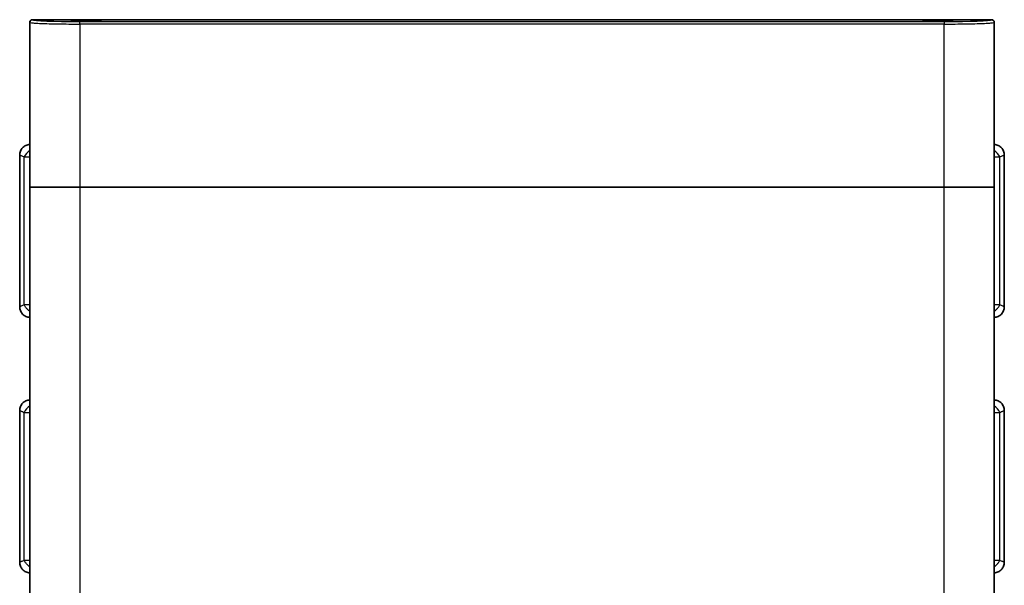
# Model space of a CAD drawing. Header units: millimetres. Extents: x 337 to 2741, y 389 to 1833.
# Tile 6 of 24: x 1042 to 1435, y 872 to 1098. Entities that reach past the tile are written whole.
import ezdxf

# ---------------------------------------------------------------- set-up
doc = ezdxf.new("R2010")
doc.units = ezdxf.units.MM
doc.header["$LTSCALE"] = 5
doc.layers.add('0_CWD_4', color=7, linetype='Continuous', lineweight=25)
doc.layers.add('0_CWD_Line_035', color=7, linetype='Continuous', lineweight=35)

msp = doc.modelspace()

# ---------------------------------------------------------------- linework, layer by layer
at = {"layer": '0_CWD_4'}
for p, q in [((1045.78, 1096.72), (1045.85, 1096.63)), ((1045.84, 1030.9), (1045.85, 1096.63)), ((1046.79, 1097.72), (1046.84, 1097.63)), ((1051.28, 1097.22), (1051.28, 1097.22)), ((1058.28, 1097.04), (1058.28, 1097.04)), ((1065.78, 1096.98), (1410.78, 1096.98)), ((1065.78, 1095.99), (1065.78, 1096.98)), ((1410.78, 1096.98), (1410.78, 1095.99)), ((1429.72, 1097.63), (1429.77, 1097.72)), ((1430.71, 1096.63), (1430.78, 1096.72)), ((1430.71, 1096.63), (1430.72, 1030.9)), ((1045.85, 1094.51), (1045.85, 1094.51)), ((1065.78, 1095.99), (1065.78, 1030.9)), ((1410.78, 1095.99), (1065.78, 1095.99)), ((1410.78, 1030.9), (1410.78, 1095.99)), ((1430.71, 1094.51), (1430.71, 1094.51)), ((1043.61, 1042.95), (1045.78, 1042.95)), ((1043.61, 983.87), (1043.61, 1042.95)), ((1430.78, 1042.95), (1432.95, 1042.95)), ((1432.95, 983.87), (1432.95, 1042.95)), ((1045.84, 748.24), (1045.84, 1030.9)), ((1065.78, 1030.9), (1065.78, 748.24)), ((1410.78, 748.24), (1410.78, 1030.9)), ((1430.72, 1030.9), (1430.72, 748.24)), ((1045.78, 983.87), (1043.61, 983.87)), ((1432.95, 983.87), (1430.78, 983.87)), ((1043.61, 940.95), (1045.78, 940.95)), ((1043.61, 881.87), (1043.61, 940.95)), ((1430.78, 940.95), (1432.95, 940.95)), ((1432.95, 881.87), (1432.95, 940.95)), ((1045.78, 881.87), (1043.61, 881.87)), ((1432.95, 881.87), (1430.78, 881.87))]:
    msp.add_line(p, q, dxfattribs=at)
for centre, major_axis, ratio, start_param, end_param in [((1046.85, 1096.63), (0.8, 0.6), 0.999049, 0.933809, 2.49772), ((1065.79, 1097.65), (-18.94, 0), 0.034903, 0.024121, 1.570368), ((1410.77, 1097.65), (18.94, 0), 0.034899, 4.712996, 6.259135), ((1046.74, 1042.95), (-2.97, -2.97), 0.62018, 4.436711, 5.267501), ((1429.82, 1042.95), (-2.97, 2.97), 0.620174, 4.157268, 4.988052), ((1046.74, 940.95), (-2.97, -2.97), 0.62018, 4.436711, 5.267501), ((1429.82, 940.95), (-2.97, 2.97), 0.620174, 4.157268, 4.988052)]:
    msp.add_ellipse(centre, major_axis=major_axis, ratio=ratio, start_param=start_param, end_param=end_param, dxfattribs=at)
for points, knots in [([(1045.85, 1096.63), (1045.88, 1096.58), (1046.08, 1096.53), (1046.44, 1096.49), (1046.8, 1096.44), (1047.31, 1096.39), (1047.97, 1096.35), (1048.63, 1096.31), (1049.44, 1096.26), (1050.37, 1096.23), (1051.3, 1096.19), (1052.36, 1096.16), (1053.52, 1096.13), (1054.67, 1096.1), (1055.93, 1096.07), (1057.26, 1096.05), (1058.58, 1096.03), (1059.98, 1096.01), (1061.41, 1096), (1062.85, 1095.99), (1064.31, 1095.99), (1065.78, 1095.99)], [0.0000104, 0.0000104, 0.0000104, 0.0000104, 0.1428571, 0.1428571, 0.1428571, 0.2857143, 0.2857143, 0.2857143, 0.4285714, 0.4285714, 0.4285714, 0.5714286, 0.5714286, 0.5714286, 0.7142857, 0.7142857, 0.7142857, 0.8571429, 0.8571429, 0.8571429, 1, 1, 1, 1]), ([(1410.78, 1095.99), (1412.25, 1095.99), (1413.71, 1095.99), (1415.15, 1096), (1416.58, 1096.01), (1417.97, 1096.03), (1419.3, 1096.05), (1420.63, 1096.07), (1421.88, 1096.1), (1423.04, 1096.13), (1424.2, 1096.16), (1425.26, 1096.19), (1426.19, 1096.23), (1427.12, 1096.26), (1427.93, 1096.31), (1428.59, 1096.35), (1429.25, 1096.39), (1429.76, 1096.44), (1430.12, 1096.49), (1430.48, 1096.53), (1430.68, 1096.58), (1430.71, 1096.63)], [0, 0, 0, 0, 0.1428571, 0.1428571, 0.1428571, 0.2857143, 0.2857143, 0.2857143, 0.4285714, 0.4285714, 0.4285714, 0.5714286, 0.5714286, 0.5714286, 0.7142857, 0.7142857, 0.7142857, 0.8571429, 0.8571429, 0.8571429, 1, 1, 1, 1]), ([(1429.72, 1097.63), (1429.85, 1097.63), (1429.98, 1097.6), (1430.1, 1097.55), (1430.22, 1097.5), (1430.33, 1097.43), (1430.42, 1097.34), (1430.51, 1097.24), (1430.59, 1097.13), (1430.64, 1097.01), (1430.69, 1096.89), (1430.71, 1096.76), (1430.71, 1096.63)], [0, 0, 0, 0, 0.25, 0.25, 0.25, 0.5, 0.5, 0.5, 0.75, 0.75, 0.75, 1, 1, 1, 1]), ([(1041.78, 1043.71), (1041.78, 1043.71), (1041.81, 1043.7), (1041.86, 1043.68), (1041.92, 1043.65), (1042.01, 1043.62), (1042.13, 1043.57), (1042.17, 1043.55), (1042.22, 1043.53), (1042.27, 1043.51), (1042.37, 1043.47), (1042.47, 1043.42), (1042.59, 1043.37), (1042.78, 1043.29), (1043.01, 1043.2), (1043.25, 1043.1), (1043.37, 1043.05), (1043.49, 1043), (1043.61, 1042.95)], [0, 0, 0, 0, 0.197206, 0.197206, 0.197206, 0.417981, 0.417981, 0.417981, 0.5, 0.5, 0.5, 0.647961, 0.647961, 0.647961, 0.88808, 0.88808, 0.88808, 1, 1, 1, 1]), ([(1432.95, 1042.95), (1433.07, 1043), (1433.19, 1043.05), (1433.31, 1043.1), (1433.55, 1043.2), (1433.78, 1043.29), (1433.97, 1043.37), (1434.09, 1043.42), (1434.19, 1043.47), (1434.29, 1043.51), (1434.34, 1043.53), (1434.39, 1043.55), (1434.43, 1043.57), (1434.55, 1043.62), (1434.64, 1043.65), (1434.7, 1043.68), (1434.75, 1043.7), (1434.78, 1043.71), (1434.78, 1043.71)], [0, 0, 0, 0, 0.11192, 0.11192, 0.11192, 0.352039, 0.352039, 0.352039, 0.5, 0.5, 0.5, 0.582019, 0.582019, 0.582019, 0.802794, 0.802794, 0.802794, 1, 1, 1, 1]), ([(1043.61, 983.87), (1043.49, 983.82), (1043.37, 983.77), (1043.25, 983.72), (1043.01, 983.62), (1042.78, 983.53), (1042.59, 983.45), (1042.47, 983.4), (1042.37, 983.35), (1042.27, 983.31), (1042.22, 983.29), (1042.17, 983.27), (1042.13, 983.25), (1042.01, 983.2), (1041.92, 983.17), (1041.86, 983.14), (1041.81, 983.12), (1041.78, 983.11), (1041.78, 983.11)], [0, 0, 0, 0, 0.11192, 0.11192, 0.11192, 0.35204, 0.35204, 0.35204, 0.5, 0.5, 0.5, 0.58202, 0.58202, 0.58202, 0.802795, 0.802795, 0.802795, 1, 1, 1, 1]), ([(1045.78, 981.29), (1045.47, 981.52), (1045.17, 981.78), (1044.9, 982.05), (1044.63, 982.33), (1044.37, 982.62), (1044.16, 982.93), (1043.94, 983.23), (1043.76, 983.55), (1043.61, 983.87)], [0, 0, 0, 0, 0.333333, 0.333333, 0.333333, 0.666667, 0.666667, 0.666667, 1, 1, 1, 1]), ([(1430.78, 981.29), (1431.08, 981.52), (1431.38, 981.77), (1431.65, 982.05), (1431.93, 982.32), (1432.18, 982.61), (1432.4, 982.92), (1432.62, 983.23), (1432.8, 983.55), (1432.95, 983.87)], [0, 0, 0, 0, 0.333333, 0.333333, 0.333333, 0.666667, 0.666667, 0.666667, 1, 1, 1, 1]), ([(1434.78, 983.11), (1434.78, 983.11), (1434.75, 983.12), (1434.7, 983.14), (1434.64, 983.17), (1434.55, 983.2), (1434.43, 983.25), (1434.39, 983.27), (1434.34, 983.29), (1434.29, 983.31), (1434.19, 983.35), (1434.09, 983.4), (1433.97, 983.45), (1433.78, 983.53), (1433.55, 983.62), (1433.31, 983.72), (1433.19, 983.77), (1433.07, 983.82), (1432.95, 983.87)], [0, 0, 0, 0, 0.197205, 0.197205, 0.197205, 0.41798, 0.41798, 0.41798, 0.5, 0.5, 0.5, 0.64796, 0.64796, 0.64796, 0.88808, 0.88808, 0.88808, 1, 1, 1, 1]), ([(1041.78, 941.71), (1041.78, 941.71), (1041.81, 941.7), (1041.86, 941.68), (1041.92, 941.65), (1042.01, 941.62), (1042.13, 941.57), (1042.17, 941.55), (1042.22, 941.53), (1042.27, 941.51), (1042.37, 941.47), (1042.47, 941.42), (1042.59, 941.37), (1042.78, 941.29), (1043.01, 941.2), (1043.25, 941.1), (1043.37, 941.05), (1043.49, 941), (1043.61, 940.95)], [0, 0, 0, 0, 0.197206, 0.197206, 0.197206, 0.417981, 0.417981, 0.417981, 0.5, 0.5, 0.5, 0.647961, 0.647961, 0.647961, 0.88808, 0.88808, 0.88808, 1, 1, 1, 1]), ([(1432.95, 940.95), (1433.07, 941), (1433.19, 941.05), (1433.31, 941.1), (1433.55, 941.2), (1433.78, 941.29), (1433.97, 941.37), (1434.09, 941.42), (1434.19, 941.47), (1434.29, 941.51), (1434.34, 941.53), (1434.39, 941.55), (1434.43, 941.57), (1434.55, 941.62), (1434.64, 941.65), (1434.7, 941.68), (1434.75, 941.7), (1434.78, 941.71), (1434.78, 941.71)], [0, 0, 0, 0, 0.11192, 0.11192, 0.11192, 0.352039, 0.352039, 0.352039, 0.5, 0.5, 0.5, 0.582019, 0.582019, 0.582019, 0.802794, 0.802794, 0.802794, 1, 1, 1, 1]), ([(1043.61, 881.87), (1043.49, 881.82), (1043.37, 881.77), (1043.25, 881.72), (1043.01, 881.62), (1042.78, 881.53), (1042.59, 881.45), (1042.47, 881.4), (1042.37, 881.35), (1042.27, 881.31), (1042.22, 881.29), (1042.17, 881.27), (1042.13, 881.25), (1042.01, 881.2), (1041.92, 881.17), (1041.86, 881.14), (1041.81, 881.12), (1041.78, 881.11), (1041.78, 881.11)], [0, 0, 0, 0, 0.11192, 0.11192, 0.11192, 0.35204, 0.35204, 0.35204, 0.5, 0.5, 0.5, 0.58202, 0.58202, 0.58202, 0.802795, 0.802795, 0.802795, 1, 1, 1, 1]), ([(1045.78, 879.29), (1045.47, 879.52), (1045.17, 879.78), (1044.9, 880.05), (1044.63, 880.33), (1044.37, 880.62), (1044.16, 880.93), (1043.94, 881.23), (1043.76, 881.55), (1043.61, 881.87)], [0, 0, 0, 0, 0.333333, 0.333333, 0.333333, 0.666667, 0.666667, 0.666667, 1, 1, 1, 1]), ([(1430.78, 879.29), (1431.08, 879.52), (1431.38, 879.77), (1431.65, 880.05), (1431.93, 880.32), (1432.18, 880.61), (1432.4, 880.92), (1432.62, 881.23), (1432.8, 881.55), (1432.95, 881.87)], [0, 0, 0, 0, 0.333333, 0.333333, 0.333333, 0.666667, 0.666667, 0.666667, 1, 1, 1, 1]), ([(1434.78, 881.11), (1434.78, 881.11), (1434.75, 881.12), (1434.7, 881.14), (1434.64, 881.17), (1434.55, 881.2), (1434.43, 881.25), (1434.39, 881.27), (1434.34, 881.29), (1434.29, 881.31), (1434.19, 881.35), (1434.09, 881.4), (1433.97, 881.45), (1433.78, 881.53), (1433.55, 881.62), (1433.31, 881.72), (1433.19, 881.77), (1433.07, 881.82), (1432.95, 881.87)], [0, 0, 0, 0, 0.197205, 0.197205, 0.197205, 0.41798, 0.41798, 0.41798, 0.5, 0.5, 0.5, 0.64796, 0.64796, 0.64796, 0.88808, 0.88808, 0.88808, 1, 1, 1, 1])]:
    msp.add_open_spline(points, degree=3, knots=knots, dxfattribs=at)
at = {"layer": '0_CWD_Line_035'}
for p, q in [((1045.78, 1096.72), (1045.78, 1094.51)), ((1046.79, 1097.72), (1060.78, 1097.72)), ((1058.78, 1097.03), (1058.78, 1097.03)), ((1059.28, 1097.02), (1059.28, 1097.02)), ((1063.47, 1097.39), (1060.78, 1097.72)), ((1060.85, 1097.71), (1075.7, 1097.71)), ((1075.78, 1097.72), (1073.09, 1097.39)), ((1075.78, 1097.72), (1400.78, 1097.72)), ((1403.47, 1097.39), (1400.78, 1097.72)), ((1400.85, 1097.71), (1415.7, 1097.71)), ((1415.78, 1097.72), (1413.09, 1097.39)), ((1415.78, 1097.72), (1429.77, 1097.72)), ((1430.78, 1096.72), (1430.78, 1094.51)), ((1045.78, 1091.51), (1045.78, 1094.51)), ((1430.78, 1091.51), (1430.78, 1094.51)), ((1045.78, 1091.51), (1045.78, 1030.9)), ((1045.85, 1091.51), (1045.85, 1091.51)), ((1045.85, 1091.31), (1045.85, 1091.31)), ((1430.71, 1091.51), (1430.71, 1091.51)), ((1430.71, 1091.31), (1430.71, 1091.31)), ((1430.78, 1091.51), (1430.78, 1030.9)), ((1041.78, 983.11), (1041.78, 1043.71)), ((1434.78, 1043.71), (1434.78, 983.11)), ((1045.78, 1030.9), (1045.85, 1030.9)), ((1045.78, 1030.9), (1045.78, 748.24)), ((1045.85, 1030.9), (1045.78, 1030.9)), ((1045.85, 1030.9), (1065.78, 1030.9)), ((1065.78, 1030.9), (1045.85, 1030.9)), ((1065.78, 1030.9), (1410.78, 1030.9)), ((1410.78, 1030.9), (1065.78, 1030.9)), ((1410.78, 1030.9), (1430.71, 1030.9)), ((1430.71, 1030.9), (1410.78, 1030.9)), ((1430.71, 1030.9), (1430.78, 1030.9)), ((1430.78, 1030.9), (1430.71, 1030.9)), ((1430.78, 1030.9), (1430.78, 748.24)), ((1041.78, 881.11), (1041.78, 941.71)), ((1434.78, 941.71), (1434.78, 881.11))]:
    msp.add_line(p, q, dxfattribs=at)
for centre, start, end in [((1047.78, 1094.51), 165.1351, 165.1372), ((1428.78, 1094.51), 14.8762, 14.8777)]:
    msp.add_arc(centre, 2, start, end, dxfattribs=at)
for centre, major_axis, ratio, start_param, end_param in [((1046.78, 1096.72), (-0.601, 0.801), 0.999049, 5.629035, 7.210109), ((1068.28, 1097.44), (5, 0), 0.034921, 3.421212, 6.003566), ((1408.28, 1097.44), (5, 0), 0.034921, 3.421212, 6.003566), ((1429.78, 1096.72), (0.601, 0.801), 0.999049, 5.356262, 6.93733)]:
    msp.add_ellipse(centre, major_axis=major_axis, ratio=ratio, start_param=start_param, end_param=end_param, dxfattribs=at)
for points, knots in [([(1045.78, 1047.91), (1045.25, 1047.88), (1044.73, 1047.76), (1043.76, 1047.31), (1043.31, 1047), (1042.57, 1046.22), (1042.27, 1045.76), (1041.88, 1044.76), (1041.78, 1044.24), (1041.78, 1043.71)], [0.0000013, 0.0000013, 0.0000013, 0.0000013, 0.1587919, 0.1587919, 0.320826, 0.320826, 0.4828601, 0.4828601, 0.6416507, 0.6416507, 0.6416507, 0.6416507]), ([(1434.78, 1043.71), (1434.78, 1044.24), (1434.68, 1044.76), (1434.29, 1045.76), (1433.99, 1046.22), (1433.25, 1047), (1432.8, 1047.31), (1431.83, 1047.76), (1431.31, 1047.88), (1430.78, 1047.91)], [-0.6416507, -0.6416507, -0.6416507, -0.6416507, -0.4828601, -0.4828601, -0.320826, -0.320826, -0.1587919, -0.1587919, -0.0000013, -0.0000013, -0.0000013, -0.0000013]), ([(1041.78, 983.11), (1041.78, 982.58), (1041.88, 982.06), (1042.27, 981.06), (1042.57, 980.6), (1043.31, 979.82), (1043.76, 979.51), (1044.73, 979.07), (1045.25, 978.94), (1045.78, 978.91)], [0.0000015, 0.0000015, 0.0000015, 0.0000015, 0.1587931, 0.1587931, 0.3208271, 0.3208271, 0.4828614, 0.4828614, 0.6416529, 0.6416529, 0.6416529, 0.6416529]), ([(1430.78, 978.91), (1431.31, 978.94), (1431.83, 979.07), (1432.8, 979.51), (1433.25, 979.82), (1433.99, 980.6), (1434.29, 981.06), (1434.68, 982.06), (1434.78, 982.58), (1434.78, 983.11)], [-0.6416529, -0.6416529, -0.6416529, -0.6416529, -0.4828614, -0.4828614, -0.3208271, -0.3208271, -0.1587931, -0.1587931, -0.0000015, -0.0000015, -0.0000015, -0.0000015]), ([(1045.78, 945.91), (1045.25, 945.88), (1044.73, 945.76), (1043.76, 945.31), (1043.31, 945), (1042.57, 944.22), (1042.27, 943.76), (1041.88, 942.76), (1041.78, 942.24), (1041.78, 941.71)], [0.0000013, 0.0000013, 0.0000013, 0.0000013, 0.1587919, 0.1587919, 0.320826, 0.320826, 0.4828601, 0.4828601, 0.6416507, 0.6416507, 0.6416507, 0.6416507]), ([(1434.78, 941.71), (1434.78, 942.24), (1434.68, 942.76), (1434.29, 943.76), (1433.99, 944.22), (1433.25, 945), (1432.8, 945.31), (1431.83, 945.76), (1431.31, 945.88), (1430.78, 945.91)], [-0.6416507, -0.6416507, -0.6416507, -0.6416507, -0.4828601, -0.4828601, -0.320826, -0.320826, -0.1587919, -0.1587919, -0.0000013, -0.0000013, -0.0000013, -0.0000013]), ([(1041.78, 881.11), (1041.78, 880.58), (1041.88, 880.06), (1042.27, 879.06), (1042.57, 878.6), (1043.31, 877.82), (1043.76, 877.51), (1044.73, 877.07), (1045.25, 876.94), (1045.78, 876.91)], [0.0000015, 0.0000015, 0.0000015, 0.0000015, 0.1587931, 0.1587931, 0.3208271, 0.3208271, 0.4828614, 0.4828614, 0.6416529, 0.6416529, 0.6416529, 0.6416529]), ([(1430.78, 876.91), (1431.31, 876.94), (1431.83, 877.07), (1432.8, 877.51), (1433.25, 877.82), (1433.99, 878.6), (1434.29, 879.06), (1434.68, 880.06), (1434.78, 880.58), (1434.78, 881.11)], [-0.6416529, -0.6416529, -0.6416529, -0.6416529, -0.4828614, -0.4828614, -0.3208271, -0.3208271, -0.1587931, -0.1587931, -0.0000015, -0.0000015, -0.0000015, -0.0000015])]:
    msp.add_open_spline(points, degree=3, knots=knots, dxfattribs=at)

doc.saveas('drawing.dxf')
